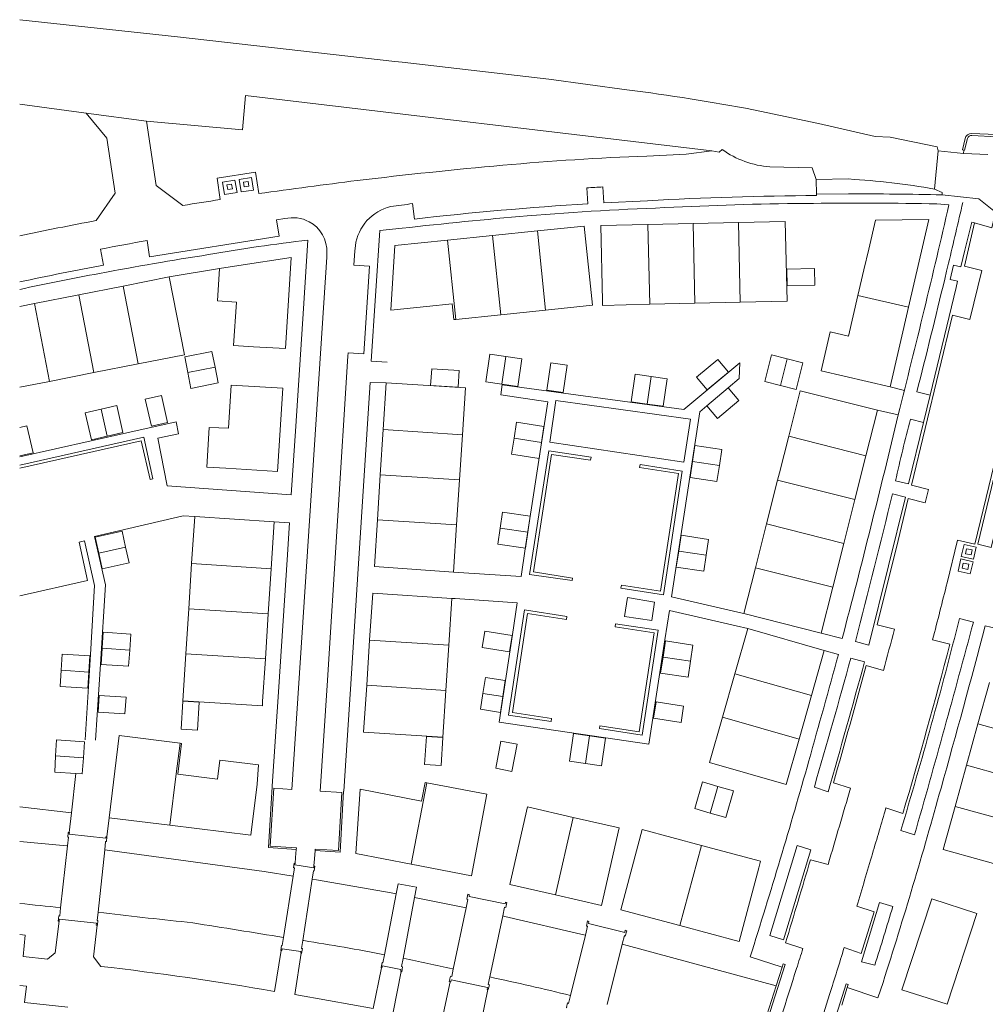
# Model space of a CAD drawing. Header units: metres. Extents: x 89500 to 94494, y 464000 to 469000.
# Tile 6 of 61: x 90500 to 90622, y 465381 to 465505. Entities that reach past the tile are written whole.
import ezdxf

# ---------------------------------------------------------------- set-up
doc = ezdxf.new("R2010")
doc.units = ezdxf.units.M
for name, color, linetype, lineweight in [('B01', 251, 'Continuous', 15), ('B02', 251, 'Continuous', 15), ('B04', 251, 'Continuous', 15), ('B07', 251, 'Continuous', 15), ('Q06', 251, 'Continuous', 15), ('Q19', 251, 'Continuous', 15), ('T01', 251, 'Continuous', 15), ('V01', 251, 'Continuous', 15), ('V02', 251, 'Continuous', 15)]:
    doc.layers.add(name, color=color, linetype=linetype, lineweight=lineweight)

msp = doc.modelspace()

# ---------------------------------------------------------------- linework, layer by layer
at = {"layer": 'B01'}
for points in [[(90573.506, 465469.353), (90573.502, 465469.936), (90573.292, 465479.414), (90579.233, 465479.545)], [(90579.233, 465479.545), (90584.931, 465479.67)], [(90584.931, 465479.67), (90590.63, 465479.796)], [(90590.63, 465479.796), (90596.535, 465479.926)], [(90596.774, 465469.899), (90596.535, 465479.926)], [(90607.091, 465476.459), (90607.915, 465480.083), (90614.651, 465480.168)], [(90614.651, 465480.168), (90612.099, 465469.127)], [(90559.63, 465478.155), (90553.954, 465477.571)], [(90565.302, 465478.738), (90559.63, 465478.155)], [(90571.197, 465479.344), (90565.302, 465478.738)], [(90572.225, 465469.373), (90571.197, 465479.344)], [(90553.954, 465477.571), (90547.324, 465476.889), (90546.785, 465468.741)], [(90606.458, 465473.82), (90607.091, 465476.459)], [(90534.249, 465475.406), (90527.628, 465474.37)], [(90534.249, 465475.406), (90533.502, 465463.904)], [(90525.187, 465473.988), (90524.93, 465469.925)], [(90527.628, 465474.37), (90525.187, 465473.988)], [(90606.458, 465473.82), (90605.713, 465470.601)], [(90518.841, 465472.935), (90513.034, 465471.794)], [(90518.841, 465472.935), (90520.777, 465463.116)], [(90513.034, 465471.794), (90507.441, 465470.694)], [(90501.848, 465469.595), (90500, 465469.232)], [(90507.441, 465470.694), (90501.848, 465469.595)], [(90524.93, 465469.925), (90527.326, 465469.768)], [(90526.968, 465464.313), (90527.326, 465469.768)], [(90551.283, 465469.215), (90554.555, 465469.552)], [(90554.761, 465467.553), (90554.555, 465469.552)], [(90579.458, 465469.493), (90573.506, 465469.353)], [(90585.157, 465469.626), (90579.458, 465469.493)], [(90590.856, 465469.76), (90585.157, 465469.626)], [(90596.774, 465469.899), (90590.856, 465469.76)], [(90605.713, 465470.601), (90604.529, 465465.48)], [(90546.785, 465468.741), (90551.283, 465469.215)], [(90566.329, 465468.758), (90560.659, 465468.168)], [(90572.225, 465469.373), (90566.329, 465468.758)], [(90612.099, 465469.127), (90609.777, 465459.082)], [(90555.004, 465467.578), (90554.761, 465467.553)], [(90560.659, 465468.168), (90555.004, 465467.578)], [(90609.777, 465459.082), (90601.063, 465461.092), (90602.228, 465466.012)], [(90602.228, 465466.012), (90604.529, 465465.48)], [(90526.968, 465464.313), (90529.466, 465464.137)], [(90529.466, 465464.137), (90533.502, 465463.904)], [(90520.777, 465463.116), (90514.962, 465461.973)], [(90509.368, 465460.874), (90503.776, 465459.775)], [(90514.962, 465461.973), (90509.368, 465460.874)], [(90503.776, 465459.775), (90500, 465459.034)], [(90545.841, 465453.696), (90546.221, 465459.598)], [(90556.22, 465458.948), (90546.221, 465459.598)], [(90526.666, 465459.308), (90526.316, 465453.876)], [(90526.666, 465459.308), (90533.179, 465458.91)], [(90533.179, 465458.91), (90532.542, 465449.06), (90532.5, 465448.396)], [(90555.836, 465453.048), (90556.22, 465458.948)], [(90598.436, 465458.596), (90597.365, 465454.389)], [(90608.174, 465456.157), (90598.436, 465458.596)], [(90608.174, 465456.157), (90606.719, 465450.39)], [(90525.989, 465448.818), (90523.591, 465448.973), (90523.915, 465453.969)], [(90523.915, 465453.969), (90526.316, 465453.876)], [(90545.475, 465448.008), (90545.841, 465453.696)], [(90596.976, 465452.853), (90597.365, 465454.389)], [(90555.465, 465447.36), (90555.836, 465453.048)], [(90595.811, 465448.252), (90596.976, 465452.853)], [(90606.719, 465450.39), (90605.327, 465444.872)], [(90532.5, 465448.396), (90525.989, 465448.818)], [(90545.109, 465442.32), (90545.475, 465448.008)], [(90555.094, 465441.672), (90555.465, 465447.36)], [(90594.183, 465441.802), (90595.578, 465447.329)], [(90595.578, 465447.329), (90595.811, 465448.252)], [(90605.327, 465444.872), (90603.932, 465439.345)], [(90521.688, 465436.807), (90522.073, 465442.742)], [(90532.088, 465442.075), (90522.073, 465442.742)], [(90544.73, 465436.421), (90545.109, 465442.32)], [(90532.088, 465442.075), (90531.709, 465436.161)], [(90554.708, 465435.746), (90555.094, 465441.672)], [(90592.788, 465436.275), (90594.183, 465441.802)], [(90603.932, 465439.345), (90602.538, 465433.818)], [(90521.319, 465431.117), (90521.688, 465436.807)], [(90531.709, 465436.161), (90531.344, 465430.472)], [(90544.73, 465436.421), (90554.708, 465435.746)], [(90591.333, 465430.514), (90592.788, 465436.275)], [(90602.538, 465433.818), (90601.082, 465428.047)], [(90544.131, 465427.16), (90544.516, 465433.076)], [(90554.502, 465432.419), (90544.516, 465433.076)], [(90554.117, 465426.512), (90554.502, 465432.419)], [(90520.95, 465425.429), (90521.319, 465431.117)], [(90531.344, 465430.472), (90530.979, 465424.783)], [(90601.082, 465428.047), (90591.333, 465430.514)], [(90590.186, 465422.915), (90591.809, 465428.609)], [(90591.809, 465428.609), (90601.472, 465425.853)], [(90543.762, 465421.472), (90544.131, 465427.16)], [(90553.746, 465420.825), (90554.117, 465426.512)], [(90520.565, 465419.494), (90520.95, 465425.429)], [(90530.979, 465424.783), (90530.637, 465419.445), (90530.602, 465418.867)], [(90601.472, 465425.853), (90599.853, 465420.165)], [(90588.623, 465417.434), (90590.186, 465422.915)], [(90543.378, 465415.57), (90543.762, 465421.472)], [(90622.298, 465421.813), (90620.852, 465416.61)], [(90553.361, 465414.919), (90553.746, 465420.825)], [(90599.853, 465420.165), (90598.293, 465414.683)], [(90520.565, 465419.494), (90530.602, 465418.867)], [(90586.995, 465411.722), (90588.623, 465417.434)], [(90620.852, 465416.61), (90619.406, 465411.407)], [(90511.266, 465404.774), (90512.53, 465415.123), (90520.221, 465414.157)], [(90553.361, 465414.919), (90543.378, 465415.57)], [(90519.949, 465410.252), (90520.427, 465414.131)], [(90520.221, 465414.157), (90520.427, 465414.131)], [(90598.293, 465414.683), (90596.669, 465408.977)], [(90530.115, 465411.424), (90525.222, 465412.039), (90524.937, 465409.639)], [(90530.115, 465411.424), (90529.95, 465409.022)], [(90586.995, 465411.722), (90596.669, 465408.977)], [(90619.406, 465411.407), (90617.96, 465406.205)], [(90519.949, 465410.252), (90524.937, 465409.639)], [(90529.95, 465409.022), (90529.168, 465402.576)], [(90550.677, 465406.864), (90551.121, 465409.223)], [(90551.121, 465409.223), (90551.347, 465409.18)], [(90551.347, 465409.18), (90558.925, 465407.727)], [(90542.392, 465400.277), (90542.923, 465408.377)], [(90550.677, 465406.864), (90542.923, 465408.377)], [(90556.982, 465397.446), (90558.925, 465407.727)], [(90617.96, 465406.205), (90616.452, 465400.779)], [(90564.031, 465406.15), (90561.8, 465396.358)], [(90564.031, 465406.15), (90569.809, 465404.817)], [(90511.266, 465404.774), (90518.938, 465403.832)], [(90518.938, 465403.832), (90529.168, 465402.576)], [(90569.809, 465404.817), (90575.592, 465403.507)], [(90573.369, 465393.72), (90575.592, 465403.507)], [(90578.508, 465403.287), (90575.791, 465393.15), (90583.269, 465391.17)], [(90578.508, 465403.287), (90585.966, 465401.294)], [(90616.452, 465400.779), (90626.121, 465398.09), (90627.632, 465403.524)], [(90585.966, 465401.294), (90593.423, 465399.301), (90593.204, 465398.466)], [(90542.392, 465400.277), (90549.376, 465398.922)], [(90549.376, 465398.922), (90556.982, 465397.446)], [(90593.204, 465398.466), (90590.746, 465389.19)], [(90561.8, 465396.358), (90567.585, 465395.039)], [(90567.585, 465395.039), (90573.369, 465393.72)], [(90615.028, 465394.535), (90611.241, 465383.084), (90616.974, 465381.262)], [(90615.028, 465394.535), (90620.692, 465392.685)], [(90616.974, 465381.262), (90620.692, 465392.685)], [(90583.269, 465391.17), (90590.746, 465389.19)]]:
    msp.add_lwpolyline(points, dxfattribs=at)
at = {"layer": 'B02'}
for points in [[(90600.228, 465473.986), (90596.729, 465473.902)], [(90596.729, 465473.902), (90596.779, 465471.808)], [(90600.278, 465471.892), (90600.228, 465473.986)], [(90600.278, 465471.892), (90596.779, 465471.808)], [(90524.641, 465461.556), (90524.236, 465463.539), (90520.825, 465462.878)], [(90520.825, 465462.878), (90521.214, 465460.875)], [(90560.819, 465459.429), (90558.797, 465459.714), (90559.297, 465463.187)], [(90559.297, 465463.187), (90561.313, 465462.897)], [(90561.313, 465462.897), (90563.329, 465462.606), (90562.84, 465459.143), (90560.819, 465459.429)], [(90566.459, 465458.673), (90568.539, 465458.357), (90569.04, 465461.832), (90566.984, 465462.128), (90566.459, 465458.673)], [(90589.371, 465460.949), (90588.042, 465462.539), (90585.359, 465460.292), (90586.687, 465458.706), (90589.371, 465460.949)], [(90593.962, 465459.759), (90594.807, 465463.134), (90596.788, 465462.633)], [(90596.788, 465462.633), (90598.768, 465462.132), (90597.917, 465458.769), (90595.94, 465459.264)], [(90521.214, 465460.875), (90521.602, 465458.871), (90525.045, 465459.573), (90524.641, 465461.556)], [(90551.965, 465461.367), (90551.828, 465459.264)], [(90555.432, 465461.141), (90551.965, 465461.367)], [(90555.432, 465461.141), (90555.295, 465459.039)], [(90579.146, 465456.911), (90577.122, 465457.191), (90577.617, 465460.668), (90579.633, 465460.381)], [(90579.633, 465460.381), (90581.649, 465460.094), (90581.169, 465456.63)], [(90595.94, 465459.264), (90593.962, 465459.759)], [(90551.828, 465459.264), (90555.295, 465459.039)], [(90586.656, 465456.695), (90589.353, 465458.955)], [(90590.688, 465457.36), (90589.353, 465458.955)], [(90517.865, 465458.008), (90515.817, 465457.543)], [(90516.608, 465454.12), (90515.817, 465457.543)], [(90518.656, 465454.582), (90517.865, 465458.008)], [(90587.992, 465455.101), (90590.688, 465457.36)], [(90510.256, 465456.273), (90508.267, 465455.814)], [(90508.267, 465455.814), (90509.051, 465452.415), (90511.035, 465452.864)], [(90511.035, 465452.864), (90513.019, 465453.313), (90512.245, 465456.732), (90510.256, 465456.273)], [(90581.169, 465456.63), (90579.146, 465456.911)], [(90586.656, 465456.695), (90587.992, 465455.101)], [(90516.608, 465454.12), (90518.656, 465454.582)], [(90565.805, 465452.069), (90566.113, 465454.085), (90562.662, 465454.613), (90562.344, 465452.608)], [(90500, 465453.949), (90500.916, 465454.155)], [(90501.684, 465450.753), (90500.916, 465454.155)], [(90562.344, 465452.608), (90562.026, 465450.602)], [(90562.026, 465450.602), (90565.496, 465450.052), (90565.805, 465452.069)], [(90585.156, 465451.69), (90584.849, 465449.683)], [(90585.156, 465451.69), (90588.546, 465451.17)], [(90588.239, 465449.164), (90588.546, 465451.17)], [(90500, 465450.373), (90501.684, 465450.753)], [(90584.849, 465449.683), (90584.542, 465447.676)], [(90584.849, 465449.683), (90588.239, 465449.164)], [(90587.932, 465447.157), (90588.239, 465449.164)], [(90584.542, 465447.676), (90587.932, 465447.157)], [(90560.6, 465441.276), (90560.901, 465443.294), (90564.367, 465442.782)], [(90564.367, 465442.782), (90564.069, 465440.761)], [(90564.069, 465440.761), (90563.77, 465438.74), (90560.299, 465439.258), (90560.6, 465441.276)], [(90512.912, 465440.878), (90509.532, 465440.121), (90509.97, 465438.135)], [(90513.358, 465438.887), (90512.912, 465440.878)], [(90583.428, 465440.39), (90583.118, 465438.367)], [(90586.585, 465437.85), (90586.876, 465439.861), (90583.428, 465440.39)], [(90509.97, 465438.135), (90510.407, 465436.148), (90513.804, 465436.896), (90513.358, 465438.887)], [(90583.118, 465438.367), (90582.807, 465436.344), (90586.293, 465435.839), (90586.585, 465437.85)], [(90510.517, 465428.167), (90510.393, 465426.132)], [(90514.034, 465427.895), (90510.517, 465428.167)], [(90514.034, 465427.895), (90513.879, 465425.891)], [(90558.649, 465428.297), (90562.101, 465427.756), (90561.789, 465425.69), (90558.322, 465426.214), (90558.649, 465428.297)], [(90510.393, 465426.132), (90510.269, 465424.097)], [(90584.894, 465426.538), (90581.431, 465427.059), (90581.132, 465425.032)], [(90584.59, 465424.517), (90584.894, 465426.538)], [(90508.848, 465425.16), (90505.348, 465425.393), (90505.222, 465423.361)], [(90508.714, 465423.136), (90508.848, 465425.16)], [(90513.879, 465425.891), (90513.724, 465423.886)], [(90581.132, 465425.032), (90580.832, 465423.005), (90584.286, 465422.495), (90584.59, 465424.517)], [(90510.269, 465424.097), (90513.724, 465423.886)], [(90505.222, 465423.361), (90505.096, 465421.328), (90508.579, 465421.112), (90508.714, 465423.136)], [(90558.723, 465422.45), (90558.413, 465420.447)], [(90560.932, 465420.071), (90561.244, 465422.088), (90558.723, 465422.45)], [(90510.031, 465420.188), (90509.902, 465418.08)], [(90513.421, 465419.968), (90510.031, 465420.188)], [(90513.258, 465417.863), (90513.421, 465419.968)], [(90558.413, 465420.447), (90558.102, 465418.444)], [(90560.619, 465418.054), (90560.932, 465420.071)], [(90520.564, 465419.471), (90520.367, 465415.946)], [(90520.564, 465419.471), (90522.64, 465419.355)], [(90522.64, 465419.355), (90522.444, 465415.83)], [(90583.723, 465418.827), (90580.254, 465419.373), (90579.94, 465417.304), (90583.401, 465416.779), (90583.723, 465418.827)], [(90509.902, 465418.08), (90513.258, 465417.863)], [(90558.102, 465418.444), (90560.619, 465418.054)], [(90520.367, 465415.946), (90522.444, 465415.83)], [(90551.063, 465411.485), (90551.292, 465415.006)], [(90553.369, 465414.871), (90553.14, 465411.356), (90551.063, 465411.485)], [(90551.292, 465415.006), (90553.369, 465414.871)], [(90569.854, 465415.41), (90569.324, 465411.919), (90571.345, 465411.627)], [(90571.867, 465415.105), (90569.854, 465415.41)], [(90573.88, 465414.8), (90571.867, 465415.105)], [(90504.656, 465414.591), (90504.535, 465412.557)], [(90504.656, 465414.591), (90508.165, 465414.36)], [(90508.031, 465412.326), (90508.165, 465414.36)], [(90562.058, 465410.612), (90562.726, 465414.058), (90560.66, 465414.429), (90560.045, 465411.002), (90562.058, 465410.612)], [(90573.365, 465411.334), (90573.88, 465414.8)], [(90504.535, 465412.557), (90504.413, 465410.522)], [(90507.897, 465410.292), (90508.031, 465412.326)], [(90571.345, 465411.627), (90573.365, 465411.334)], [(90504.413, 465410.522), (90507.087, 465410.345)], [(90507.087, 465410.345), (90507.897, 465410.292)], [(90587.085, 465405.367), (90585.123, 465405.93), (90586.104, 465409.293), (90588.056, 465408.724)], [(90588.056, 465408.724), (90590.008, 465408.154), (90589.047, 465404.804)], [(90589.047, 465404.804), (90587.085, 465405.367)]]:
    msp.add_lwpolyline(points, dxfattribs=at)
at = {"layer": 'B04'}
for points in [[(90506.056, 465402.339), (90506.121, 465402.916)], [(90506.121, 465402.916), (90506.257, 465402.901)], [(90506.257, 465402.901), (90506.281, 465402.898)], [(90506.261, 465402.723), (90506.281, 465402.898)], [(90506.261, 465402.723), (90510.847, 465402.198)], [(90505.164, 465393.425), (90506.045, 465401.238)], [(90506.045, 465401.238), (90506.168, 465402.326)], [(90506.056, 465402.339), (90506.168, 465402.326)], [(90510.832, 465401.775), (90510.719, 465400.718)], [(90510.95, 465401.762), (90510.832, 465401.775)], [(90510.847, 465402.198), (90510.868, 465402.381)], [(90510.989, 465402.367), (90510.868, 465402.381)], [(90510.95, 465401.762), (90510.989, 465402.367)], [(90510.719, 465400.718), (90509.881, 465392.881)], [(90534.745, 465399.003), (90534.622, 465399.03), (90534.523, 465398.473), (90534.649, 465398.456), (90534.486, 465397.42)], [(90537.113, 465398.702), (90537.077, 465398.467), (90534.715, 465398.829), (90534.745, 465399.003)], [(90536.9, 465397.048), (90537.059, 465398.076), (90537.129, 465398.069), (90537.236, 465398.685), (90537.113, 465398.702)], [(90534.486, 465397.42), (90533.273, 465389.687)], [(90535.706, 465389.301), (90536.9, 465397.048)], [(90549.798, 465394.713), (90550.043, 465396.005), (90547.723, 465396.43), (90547.479, 465395.168)], [(90547.479, 465395.168), (90546, 465387.511)], [(90556.534, 465394.475), (90556.381, 465394.506), (90556.521, 465395.144), (90556.68, 465395.115), (90556.668, 465394.856), (90561.228, 465393.924), (90561.283, 465394.133), (90561.425, 465394.078), (90561.307, 465393.456), (90561.139, 465393.483), (90560.91, 465392.399)], [(90548.346, 465387.048), (90549.798, 465394.713)], [(90556.314, 465393.434), (90556.534, 465394.475)], [(90505.047, 465392.388), (90505.164, 465393.425)], [(90509.881, 465392.881), (90509.767, 465391.816)], [(90554.679, 465385.696), (90556.314, 465393.434)], [(90504.855, 465391.733), (90504.927, 465392.4)], [(90504.98, 465391.735), (90504.855, 465391.733)], [(90504.927, 465392.4), (90505.047, 465392.388)], [(90504.98, 465391.735), (90504.996, 465391.97)], [(90509.677, 465391.484), (90504.996, 465391.97)], [(90509.657, 465391.235), (90509.677, 465391.484)], [(90509.767, 465391.816), (90509.87, 465391.808)], [(90509.87, 465391.808), (90509.822, 465391.222)], [(90560.91, 465392.399), (90559.284, 465384.711)], [(90571.34, 465389.977), (90571.615, 465391.1), (90571.463, 465391.099), (90571.621, 465391.76), (90571.789, 465391.687), (90571.725, 465391.455), (90576.321, 465390.323), (90576.352, 465390.587), (90576.558, 465390.516), (90576.366, 465389.863), (90576.264, 465389.946), (90575.986, 465388.827)], [(90509.765, 465391.226), (90509.657, 465391.235)], [(90509.822, 465391.222), (90509.765, 465391.226)], [(90533.273, 465389.687), (90533.112, 465388.661)], [(90535.495, 465387.691), (90535.542, 465387.68), (90535.647, 465388.274), (90535.549, 465388.286), (90535.706, 465389.301)], [(90569.481, 465382.379), (90571.34, 465389.977)], [(90575.986, 465388.827), (90574.1, 465381.252)], [(90533.112, 465388.661), (90533.031, 465388.677), (90532.938, 465388.056), (90532.985, 465388.045)], [(90532.985, 465388.045), (90533.069, 465388.025), (90533.109, 465388.256), (90535.454, 465387.897), (90535.448, 465387.702), (90535.495, 465387.691)], [(90545.803, 465386.493), (90545.701, 465386.514), (90545.57, 465385.885), (90545.624, 465385.874)], [(90546, 465387.511), (90545.803, 465386.493)], [(90548.101, 465385.381), (90548.172, 465385.367), (90548.286, 465385.98), (90548.15, 465386.016), (90548.346, 465387.048)], [(90545.624, 465385.874), (90545.689, 465385.861), (90545.752, 465386.089), (90548.078, 465385.63), (90548.056, 465385.389), (90548.101, 465385.381)], [(90554.294, 465384.106), (90554.164, 465384.139), (90554.313, 465384.8), (90554.484, 465384.772), (90554.679, 465385.696)], [(90559.037, 465383.116), (90558.944, 465383.131), (90558.981, 465383.377), (90554.413, 465384.321), (90554.351, 465384.092), (90554.294, 465384.106)], [(90559.284, 465384.711), (90559.085, 465383.768), (90559.235, 465383.729), (90559.092, 465383.107), (90559.037, 465383.116)], [(90569.002, 465380.792), (90568.946, 465380.837), (90569.097, 465381.425), (90569.228, 465381.345), (90569.481, 465382.379)]]:
    msp.add_lwpolyline(points, dxfattribs=at)
at = {"layer": 'B07'}
for points in [[(90579.233, 465479.545), (90579.458, 465469.493)], [(90584.931, 465479.67), (90585.157, 465469.626)], [(90590.63, 465479.796), (90590.856, 465469.76)], [(90559.63, 465478.155), (90560.659, 465468.168)], [(90565.302, 465478.738), (90566.329, 465468.758)], [(90555.004, 465467.578), (90553.954, 465477.571)], [(90513.034, 465471.794), (90514.962, 465461.973)], [(90501.848, 465469.595), (90503.776, 465459.775)], [(90507.441, 465470.694), (90509.368, 465460.874)], [(90612.099, 465469.127), (90605.713, 465470.601)], [(90561.313, 465462.897), (90560.819, 465459.429)], [(90596.788, 465462.633), (90595.94, 465459.264)], [(90521.214, 465460.875), (90524.641, 465461.556)], [(90579.633, 465460.381), (90579.146, 465456.911)], [(90510.256, 465456.273), (90511.035, 465452.864)], [(90545.841, 465453.696), (90555.836, 465453.048)], [(90565.805, 465452.069), (90562.344, 465452.608)], [(90596.976, 465452.853), (90606.719, 465450.39)], [(90545.475, 465448.008), (90555.465, 465447.36)], [(90605.327, 465444.872), (90595.578, 465447.329)], [(90545.109, 465442.32), (90555.094, 465441.672)], [(90564.069, 465440.761), (90560.6, 465441.276)], [(90594.183, 465441.802), (90603.932, 465439.345)], [(90513.358, 465438.887), (90509.97, 465438.135)], [(90583.118, 465438.367), (90586.585, 465437.85)], [(90521.688, 465436.807), (90531.709, 465436.161)], [(90602.538, 465433.818), (90592.788, 465436.275)], [(90521.319, 465431.117), (90531.344, 465430.472)], [(90510.393, 465426.132), (90513.879, 465425.891)], [(90554.117, 465426.512), (90544.131, 465427.16)], [(90520.95, 465425.429), (90530.979, 465424.783)], [(90581.132, 465425.032), (90584.59, 465424.517)], [(90505.222, 465423.361), (90508.714, 465423.136)], [(90590.186, 465422.915), (90599.853, 465420.165)], [(90543.762, 465421.472), (90553.746, 465420.825)], [(90560.932, 465420.071), (90558.413, 465420.447)], [(90588.623, 465417.434), (90598.293, 465414.683)], [(90620.852, 465416.61), (90632.926, 465413.264)], [(90571.867, 465415.105), (90571.345, 465411.627)], [(90519.74, 465410.303), (90520.221, 465414.157)], [(90504.535, 465412.557), (90508.031, 465412.326)], [(90619.406, 465411.407), (90629.079, 465408.727)], [(90518.938, 465403.832), (90519.74, 465410.303)], [(90549.376, 465398.922), (90551.347, 465409.18)], [(90588.056, 465408.724), (90587.085, 465405.367)], [(90617.96, 465406.205), (90627.632, 465403.524)], [(90569.809, 465404.817), (90567.585, 465395.039)], [(90583.269, 465391.17), (90585.966, 465401.294)]]:
    msp.add_lwpolyline(points, dxfattribs=at)
at = {"layer": 'Q06'}
for points in [[(90506.045, 465401.238), (90505.945, 465401.249), (90500, 465401.757)], [(90534.486, 465397.42), (90530.813, 465397.987), (90510.755, 465400.714), (90510.719, 465400.718)], [(90547.479, 465395.168), (90546.835, 465395.294), (90537.443, 465396.964), (90536.9, 465397.048)], [(90556.314, 465393.434), (90549.798, 465394.713)], [(90510.596, 465392.795), (90509.881, 465392.881)], [(90560.91, 465392.399), (90561.175, 465392.339)], [(90571.34, 465389.977), (90571.322, 465389.981), (90561.175, 465392.339)], [(90535.706, 465389.301), (90535.824, 465389.282)], [(90595.384, 465383.574), (90576.594, 465388.677), (90575.986, 465388.827)], [(90554.679, 465385.696), (90554.582, 465385.716)]]:
    msp.add_lwpolyline(points, dxfattribs=at)
for points in [[(90505.164, 465393.425, 0.0027217), (90500, 465393.967)], [(90521.831, 465391.527, -0.0048807), (90510.596, 465392.795)], [(90533.273, 465389.687, -0.000709), (90521.831, 465391.527)], [(90546, 465387.511, 0.0091361), (90535.824, 465389.282)], [(90554.582, 465385.716, 0.0057831), (90548.346, 465387.048)], [(90569.481, 465382.379, 0.0048941), (90559.284, 465384.711)]]:
    msp.add_lwpolyline(points, format="xyb", dxfattribs=at)
at = {"layer": 'Q19'}
for points in [[(90525.583, 465484.883), (90527.153, 465485.138), (90527.408, 465483.568), (90525.838, 465483.313), (90525.583, 465484.883)], [(90526.138, 465484.537), (90526.722, 465484.634), (90526.819, 465484.05), (90526.235, 465483.953), (90526.138, 465484.537)], [(90527.668, 465485.226), (90529.248, 465485.47), (90529.492, 465483.89), (90527.912, 465483.646), (90527.668, 465485.226)], [(90528.225, 465484.864), (90528.809, 465484.956), (90528.901, 465484.372), (90528.317, 465484.28), (90528.225, 465484.864)], [(90618.748, 465437.695), (90619.088, 465439.227), (90620.62, 465438.887), (90620.28, 465437.355), (90618.748, 465437.695)], [(90620.115, 465438.551), (90619.41, 465438.682), (90619.278, 465438.042), (90619.993, 465437.895), (90620.115, 465438.551)], [(90619.879, 465435.526), (90618.356, 465435.87), (90618.7, 465437.393), (90620.223, 465437.049), (90619.879, 465435.526)], [(90618.987, 465436.88), (90618.857, 465436.218), (90619.551, 465436.068), (90619.696, 465436.741), (90618.987, 465436.88)]]:
    msp.add_lwpolyline(points, dxfattribs=at)
at = {"layer": 'T01'}
for points in [[(90619.229, 465490.373, -0.3890695), (90620.08, 465491.025)], [(90620.074, 465490.75, 0.3859512), (90619.513, 465490.396)]]:
    msp.add_lwpolyline(points, format="xyb", dxfattribs=at)
for points in [[(90623.208, 465490.598), (90620.074, 465490.75)], [(90620.08, 465491.025), (90623.159, 465490.872)], [(90619.061, 465488.919), (90618.897, 465488.957), (90619.229, 465490.373)], [(90619.513, 465490.396), (90619.163, 465488.896), (90619.061, 465488.919)], [(90500, 465406.131), (90506.534, 465405.384)], [(90592.472, 465373.502), (90596.516, 465386.288), (90596.27, 465386.372), (90596.137, 465385.951)], [(90596.137, 465385.951), (90595.384, 465383.574)], [(90604.361, 465383.383), (90604.484, 465383.773), (90604.237, 465383.854), (90600.179, 465371.054), (90600.435, 465370.968)], [(90595.384, 465383.574), (90593.051, 465376.202)], [(90603.661, 465381.168), (90604.361, 465383.383)]]:
    msp.add_lwpolyline(points, dxfattribs=at)
at = {"layer": 'V01'}
for points in [[(90548.236, 465500), (90547.323, 465500.105), (90519.899, 465503.19), (90500, 465505.362)], [(90576.573, 465496.525), (90566.712, 465497.875), (90548.236, 465500)], [(90528.109, 465491.488), (90528.497, 465495.813)], [(90528.497, 465495.813), (90587.274, 465488.815)], [(90508.381, 465493.572), (90500, 465494.735)], [(90508.379, 465493.576), (90515.985, 465492.576)], [(90615.693, 465489.32), (90609.759, 465490.543), (90607.889, 465490.648), (90600.757, 465492.289), (90592.529, 465494.011)], [(90515.985, 465492.576), (90528.109, 465491.488)], [(90615.693, 465489.32), (90615.84, 465488.829)], [(90588.573, 465489.006), (90588.214, 465488.657), (90587.274, 465488.815)], [(90615.84, 465488.829), (90615.361, 465484.014)], [(90600.453, 465485.202), (90599.93, 465486.669), (90594.616, 465486.817)], [(90604.54, 465485.283), (90600.453, 465485.202)]]:
    msp.add_lwpolyline(points, dxfattribs=at)
for points in [[(90592.529, 465494.011, 0.0155317), (90576.573, 465496.525)], [(90594.616, 465486.817, -0.138748), (90588.573, 465489.006)], [(90615.359, 465484.009, 0.0284439), (90604.54, 465485.283)]]:
    msp.add_lwpolyline(points, format="xyb", dxfattribs=at)
at = {"layer": 'V02'}
for points in [[(90509.647, 465480.043), (90512.052, 465483.502), (90510.985, 465490.408), (90508.381, 465493.572)], [(90515.983, 465492.579), (90517.201, 465484.455), (90520.568, 465481.939)], [(90587.272, 465488.813), (90584.062, 465488.423), (90579.078, 465488.179)], [(90615.84, 465488.829), (90619.019, 465488.508)], [(90619.061, 465488.919), (90619.019, 465488.508)], [(90619.019, 465488.508), (90619.078, 465488.502), (90622.102, 465488.388)], [(90530.141, 465483.434), (90529.719, 465486.132), (90524.921, 465485.388), (90525.3, 465482.678)], [(90600.453, 465485.202), (90600.485, 465483.391)], [(90571.669, 465482.164), (90571.524, 465484.168)], [(90573.559, 465484.285), (90573.687, 465482.285), (90579.191, 465482.546)], [(90600.485, 465483.391), (90604.516, 465483.414)], [(90600.49, 465483.196), (90600.485, 465483.391)], [(90616.323, 465483.282), (90616.325, 465483.561), (90615.361, 465484.014)], [(90616.323, 465483.282), (90620.956, 465482.802), (90623.048, 465481.112), (90622.616, 465479.14)], [(90549.538, 465482.176), (90549.781, 465480.239)], [(90617.195, 465482.038), (90615.649, 465482.149)], [(90532.397, 465480.118), (90533.439, 465480.284)], [(90532.733, 465478.093), (90532.397, 465480.118)], [(90621.315, 465473.77), (90619.134, 465474.301), (90620.419, 465479.749)], [(90620.419, 465479.749), (90620.09, 465479.84), (90619.206, 465476.293)], [(90622.616, 465479.14), (90620.419, 465479.749)], [(90548.22, 465479.078), (90545.429, 465478.777), (90544.343, 465462.324), (90546.345, 465462.191)], [(90516.06, 465477.529), (90516.371, 465475.487)], [(90516.371, 465475.487), (90532.733, 465478.093)], [(90534.236, 465445.46), (90534.829, 465454.149), (90535.794, 465468.963), (90536.35, 465477.592)], [(90510.19, 465476.445), (90510.588, 465474.437)], [(90535.221, 465421.73), (90538.735, 465475.426), (90538.746, 465475.98)], [(90542.145, 465474.435), (90542.263, 465476.233), (90542.332, 465476.878)], [(90618.091, 465471.621), (90618.28, 465472.385), (90617.329, 465472.604), (90617.758, 465474.431), (90618.687, 465474.225), (90619.206, 465476.293)], [(90544.133, 465474.304), (90542.145, 465474.435)], [(90617.136, 465474.679), (90616.896, 465473.676), (90616.655, 465472.673)], [(90518.841, 465472.935), (90525.187, 465473.988)], [(90543.404, 465463.232), (90544.133, 465474.304)], [(90619.813, 465467.573), (90621.315, 465473.77)], [(90618.091, 465471.621), (90614.8, 465458.031)], [(90618.283, 465439.766), (90620.458, 465439.242), (90628.219, 465471.26), (90626.006, 465471.712)], [(90628.582, 465471.328), (90630.292, 465470.889), (90622.508, 465438.843), (90620.817, 465439.246), (90628.582, 465471.328)], [(90614.624, 465446.164), (90612.461, 465446.7), (90617.624, 465468.116), (90619.813, 465467.573)], [(90541.388, 465462.946), (90541.415, 465463.363)], [(90543.404, 465463.232), (90541.415, 465463.363)], [(90541.388, 465462.946), (90538.78, 465421.44)], [(90590.83, 465462.119), (90583.768, 465456.209), (90560.838, 465459.349)], [(90589.353, 465458.955), (90590.74, 465460.117), (90590.83, 465462.119)], [(90544.184, 465459.631), (90542.696, 465436.159), (90541.736, 465420.962)], [(90544.184, 465459.631), (90546.221, 465459.598)], [(90560.828, 465459.361), (90560.665, 465458.078), (90566.592, 465457.18), (90563.76, 465438.647), (90563.232, 465435.177), (90555.331, 465435.703)], [(90609.777, 465459.082), (90611.564, 465458.635)], [(90613.134, 465458.437), (90614.8, 465458.031)], [(90566.84, 465452.132), (90567.629, 465457.354), (90584.605, 465455.008), (90583.769, 465449.576), (90566.84, 465452.132)], [(90614.8, 465458.031), (90613.962, 465454.59)], [(90591.102, 465430.573), (90582.192, 465432.604), (90585.768, 465455.951), (90586.656, 465456.695)], [(90608.174, 465456.157), (90610.784, 465455.536)], [(90534.227, 465445.455), (90518.605, 465446.613), (90517.436, 465452.615), (90520.049, 465453.178), (90519.731, 465454.694), (90513.5, 465453.303)], [(90613.962, 465454.59), (90612.08, 465446.869)], [(90613.962, 465454.59), (90612.34, 465455.003)], [(90513.5, 465453.303), (90500, 465450.271)], [(90515.656, 465452.732), (90500, 465449.203)], [(90500, 465448.814), (90515.312, 465452.272)], [(90515.312, 465452.272), (90516.437, 465447.418)], [(90516.797, 465447.499), (90515.656, 465452.732)], [(90572.001, 465449.846), (90572.063, 465450.22), (90566.711, 465451.037), (90564.309, 465435.44)], [(90569.724, 465434.989), (90564.812, 465435.765), (90567.072, 465450.563), (90572.001, 465449.846)], [(90575.878, 465434.088), (90575.821, 465433.707), (90581.175, 465432.852), (90583.557, 465448.476)], [(90578.18, 465448.934), (90583.064, 465448.173), (90580.802, 465433.333), (90575.878, 465434.088)], [(90583.557, 465448.476), (90578.234, 465449.287), (90578.18, 465448.934)], [(90516.437, 465447.418), (90516.797, 465447.499)], [(90610.449, 465447.251), (90612.08, 465446.869)], [(90614.209, 465444.451), (90614.624, 465446.164)], [(90611.729, 465445.181), (90609.572, 465436.535)], [(90611.729, 465445.181), (90610.065, 465445.586)], [(90610.769, 465439.723), (90612.045, 465445.014), (90614.209, 465444.451)], [(90509.446, 465440.216), (90520.6, 465442.837)], [(90522.073, 465442.742), (90520.6, 465442.837)], [(90532.088, 465442.075), (90534.025, 465441.941)], [(90532.682, 465421.282), (90533.72, 465437.288), (90534.025, 465441.941)], [(90510.815, 465434.131), (90509.446, 465440.216)], [(90610.33, 465428.534), (90608.116, 465429.067), (90610.769, 465439.723)], [(90618.283, 465439.766), (90616.963, 465434.399)], [(90500, 465432.741), (90508.557, 465434.657), (90507.485, 465439.503)], [(90507.485, 465439.503), (90508.194, 465439.659), (90509.456, 465434.045), (90508.91, 465425.344)], [(90609.572, 465436.535), (90607.08, 465426.506)], [(90555.331, 465435.703), (90554.708, 465435.746)], [(90564.309, 465435.44), (90569.678, 465434.665), (90569.724, 465434.989)], [(90510.172, 465424.11), (90510.815, 465434.131)], [(90554.922, 465432.389), (90554.502, 465432.419)], [(90554.922, 465432.389), (90562.747, 465431.847), (90562.153, 465427.861), (90560.479, 465416.831), (90579.358, 465414.027), (90581.375, 465427.182), (90581.938, 465430.878), (90590.344, 465428.961)], [(90580.041, 465431.936), (90576.637, 465432.512), (90576.274, 465430.118), (90579.704, 465429.642), (90580.041, 465431.936)], [(90561.657, 465417.683), (90563.682, 465430.99)], [(90568.958, 465429.767), (90569.01, 465430.139), (90563.682, 465430.99)], [(90567.07, 465417.268), (90562.153, 465418.022), (90564.042, 465430.516), (90568.958, 465429.767)], [(90591.102, 465430.573), (90591.333, 465430.514)], [(90620.269, 465429.429), (90618.517, 465429.882)], [(90575.082, 465428.834), (90575.145, 465429.221), (90580.513, 465428.43), (90578.491, 465415.19), (90573.105, 465416.008), (90573.168, 465416.36)], [(90580.029, 465428.089), (90575.082, 465428.834)], [(90590.344, 465428.961), (90591.809, 465428.609)], [(90621.775, 465428.949), (90623.908, 465428.447)], [(90573.168, 465416.36), (90578.106, 465415.621), (90580.029, 465428.089)], [(90601.082, 465428.047), (90603.725, 465427.359)], [(90605.386, 465427), (90607.08, 465426.506)], [(90615.123, 465427.212), (90617.295, 465426.643)], [(90508.239, 465414.604), (90508.91, 465425.344)], [(90603.256, 465425.346), (90601.472, 465425.853)], [(90604.816, 465424.896), (90606.557, 465424.428)], [(90510.172, 465424.11), (90509.569, 465414.557)], [(90608.917, 465423.324), (90606.736, 465423.979)], [(90534.877, 465400.769), (90531.387, 465401.014), (90531.861, 465408.688), (90531.837, 465408.734), (90532.682, 465421.282)], [(90535.221, 465421.73), (90534.334, 465408.341), (90532.062, 465408.492), (90531.586, 465401.195), (90534.893, 465400.982), (90534.877, 465400.769)], [(90537.261, 465400.63), (90537.275, 465400.832), (90540.224, 465400.64), (90540.629, 465407.938), (90537.888, 465408.125), (90538.78, 465421.44)], [(90541.736, 465420.962), (90540.867, 465408.135), (90540.845, 465408.135), (90540.412, 465400.433), (90537.261, 465400.63)], [(90561.657, 465417.683), (90567.013, 465416.892), (90567.07, 465417.268)], [(90506.534, 465405.384), (90507.087, 465410.345)], [(90601.958, 465408.054), (90600.213, 465408.645)], [(90602.615, 465409.169), (90604.775, 465408.52)], [(90506.257, 465402.901), (90506.534, 465405.384)], [(90611.376, 465405.306), (90609.246, 465406.008)], [(90511.266, 465404.774), (90510.989, 465402.367)], [(90611.116, 465403.157), (90612.845, 465402.613)], [(90596.327, 465389.404), (90594.62, 465389.934), (90598.041, 465401.292), (90599.778, 465400.736), (90596.327, 465389.404)], [(90534.877, 465400.769), (90534.799, 465399.761)], [(90537.188, 465399.595), (90537.261, 465400.63)], [(90534.799, 465399.761), (90534.745, 465399.003)], [(90537.188, 465399.595), (90537.113, 465398.702)], [(90599.735, 465399.478), (90601.952, 465398.89)], [(90610.111, 465393.585), (90608.435, 465394.108), (90606.171, 465386.617)], [(90605.567, 465393.612), (90607.749, 465392.926), (90606.109, 465387.66), (90603.979, 465388.405)], [(90500, 465390.04), (90500.686, 465389.978), (90500.443, 465387.287), (90503.504, 465386.948), (90504.494, 465387.747), (90504.98, 465391.735)], [(90509.765, 465391.226), (90509.33, 465387.24), (90510.226, 465386.041)], [(90598.773, 465388.305), (90596.589, 465389.009)], [(90532.124, 465382.885), (90532.985, 465388.045)], [(90535.495, 465387.691), (90534.703, 465382.503)], [(90596.137, 465385.951), (90592.129, 465387.243)], [(90606.171, 465386.617), (90607.828, 465386.194)], [(90544.573, 465380.732), (90545.624, 465385.874)], [(90548.101, 465385.381), (90547.12, 465380.256), (90552.248, 465379.242), (90553.449, 465380.176), (90554.294, 465384.106)], [(90604.361, 465383.383), (90608.236, 465382.053), (90608.881, 465384.019)], [(90500.855, 465383.523), (90500.428, 465383.567), (90500, 465383.61)], [(90506.08, 465380.903), (90500.606, 465381.488), (90500.855, 465383.523)], [(90559.037, 465383.116), (90558.243, 465379.206), (90558.908, 465377.874)], [(90534.703, 465382.503), (90538.935, 465381.745), (90544.573, 465380.732)], [(90602.137, 465382.505), (90600.643, 465377.742), (90599.017, 465372.552)]]:
    msp.add_lwpolyline(points, dxfattribs=at)
for points in [[(90579.078, 465488.179, 0.012603), (90560.936, 465487.016)], [(90560.936, 465487.016, 0.0075128), (90542.55, 465485.088)], [(90542.55, 465485.088, 0.0035683), (90530.141, 465483.434)], [(90571.524, 465484.168, -0.0014975), (90573.559, 465484.285)], [(90579.191, 465482.546, -0.0119272), (90600.49, 465483.196)], [(90604.516, 465483.414, -0.0052498), (90616.323, 465483.282)], [(90525.3, 465482.678, 0.008908), (90520.568, 465481.939)], [(90546.797, 465481.817, -0.0025577), (90549.538, 465482.176)], [(90549.781, 465480.239, -0.0121507), (90571.669, 465482.164)], [(90600.121, 465482.215, 0.0108645), (90582.482, 465481.713)], [(90615.649, 465482.149, 0.0074702), (90600.121, 465482.215)], [(90610.785, 465455.542, 0.0052398), (90617.195, 465482.038)], [(90618.931, 465482.325, -0.0016696), (90617.136, 465474.679)], [(90542.332, 465476.878, -0.3098686), (90546.797, 465481.817)], [(90564.016, 465480.635, 0.0064449), (90548.22, 465479.078)], [(90582.482, 465481.713, 0.0112635), (90564.016, 465480.635)], [(90500, 465478.118, -0.005303), (90509.647, 465480.043)], [(90536.502, 465479.903, 0.1787869), (90533.439, 465480.284)], [(90538.746, 465475.98, 0.2879008), (90536.502, 465479.903)], [(90516.06, 465477.529, 0.0030262), (90510.19, 465476.445)], [(90536.35, 465477.592, 0.0131732), (90523.82, 465475.752)], [(90523.82, 465475.752, 0.0083276), (90510.082, 465473.38)], [(90500, 465472.303, -0.0066144), (90510.588, 465474.437)], [(90510.082, 465473.38, 0.0087808), (90500, 465471.359)], [(90616.655, 465472.673, -0.0033076), (90613.134, 465458.437)], [(90603.725, 465427.359, 0.0059142), (90610.785, 465455.542)], [(90612.34, 465455.003, 0.0104265), (90610.449, 465447.251)], [(90610.065, 465445.586, -0.003981), (90605.386, 465427)], [(90616.963, 465434.399, -0.0022565), (90615.123, 465427.212)], [(90618.517, 465429.882, -0.0108682), (90611.116, 465403.157)], [(90608.917, 465423.324, 0.0008939), (90610.33, 465428.534)], [(90612.845, 465402.613, 0.004196), (90620.269, 465429.429)], [(90616.188, 465408.516, 0.0035043), (90621.775, 465428.949)], [(90617.295, 465426.643, -0.0076416), (90611.376, 465405.306)], [(90599.523, 465411.938, 0.0004933), (90603.256, 465425.346)], [(90600.213, 465408.645, 0.0030575), (90604.816, 465424.896)], [(90606.557, 465424.428, -0.0019444), (90601.958, 465408.054)], [(90606.736, 465423.979, -0.0054184), (90602.615, 465409.169)], [(90592.129, 465387.243, 0.0070779), (90599.523, 465411.938)], [(90601.952, 465398.89, 0.001164), (90604.775, 465408.52)], [(90608.881, 465384.019, 0.0096441), (90616.188, 465408.516)], [(90609.246, 465406.008, -0.001847), (90607.537, 465400.238)], [(90607.537, 465400.238, -0.0018289), (90605.567, 465393.612)], [(90596.589, 465389.009, -0.0015886), (90599.735, 465399.478)], [(90607.828, 465386.194, 0.005987), (90610.111, 465393.585)], [(90597.969, 465385.766, 0.0015452), (90598.773, 465388.305)], [(90603.979, 465388.405, -0.0016408), (90602.137, 465382.505)], [(90510.226, 465386.041, -0.0144897), (90532.124, 465382.885)], [(90594.108, 465373.545, -0.0008359), (90597.969, 465385.766)]]:
    msp.add_lwpolyline(points, format="xyb", dxfattribs=at)

doc.saveas('drawing.dxf')
